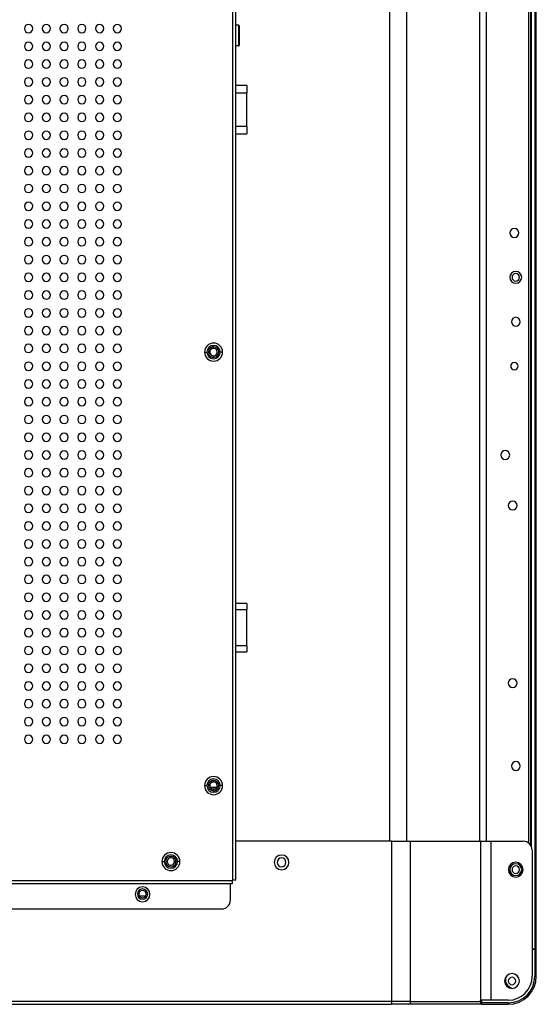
# Model space of a CAD drawing. Header units: millimetres. Extents: x 0 to 1118, y 0 to 864.
# Tile 93 of 256: x 941 to 976, y 350 to 417. Entities that reach past the tile are written whole.
import ezdxf

# ---------------------------------------------------------------- set-up
doc = ezdxf.new("R2010")
doc.units = ezdxf.units.MM

msp = doc.modelspace()

# ---------------------------------------------------------------- linework, layer by layer
at = {"color": 7, "linetype": 'Continuous', "lineweight": 25}
for p, q in [((975.4932, 360.9421), (975.4932, 542.3522)), ((975.5932, 540.5322), (975.5932, 360.8378)), ((975.8932, 540.5322), (975.8932, 353.785)), ((975.9932, 353.785), (975.9932, 540.5322)), ((955.4852, 358.4462), (955.4852, 429.9586)), ((955.6852, 358.4462), (955.6852, 429.9586)), ((955.8617, 416.1823), (955.6852, 416.1824)), ((955.8617, 416.1823), (955.8617, 414.7842)), ((955.9217, 416.1223), (955.9217, 414.844)), ((955.8617, 414.7823), (955.6852, 414.7824)), ((955.8617, 414.7842), (955.8617, 414.7823)), ((955.9217, 414.844), (955.9217, 414.8424)), ((956.4417, 412.1229), (955.6852, 412.1229)), ((956.4416, 409.3417), (956.4417, 411.6229)), ((956.4417, 412.1229), (956.4417, 411.6229)), ((956.4416, 409.3417), (956.4416, 408.8417)), ((955.6852, 408.8418), (956.4416, 408.8417)), ((954.1852, 394.3628), (954.1852, 394.4628)), ((953.5752, 394.1128), (953.7352, 394.1128)), ((954.1852, 393.8628), (954.1852, 393.7628)), ((954.7952, 394.1128), (954.6352, 394.1128)), ((956.441, 377.1373), (955.6852, 377.1374)), ((956.441, 377.1373), (956.441, 376.7373)), ((956.441, 374.2713), (956.441, 376.7373)), ((955.6852, 373.8714), (956.441, 373.8713)), ((956.441, 374.2713), (956.441, 373.8713)), ((954.2792, 365.0629), (954.0588, 365.0469)), ((954.1852, 365.0812), (954.1852, 365.1812)), ((953.5752, 364.8312), (953.7352, 364.8312)), ((954.0558, 364.6174), (954.3147, 364.6174)), ((954.1852, 364.5812), (954.1852, 364.4812)), ((954.7952, 364.8312), (954.6352, 364.8312)), ((966.2193, 361.0778), (955.6852, 361.0778)), ((966.2193, 361.0778), (966.2193, 350.265)), ((966.2193, 361.0778), (967.4921, 361.0778)), ((967.4921, 350.265), (967.4921, 361.0778)), ((967.4921, 361.0778), (972.232, 361.0778)), ((972.232, 361.0778), (972.232, 350.345)), ((972.232, 361.0778), (972.9391, 361.0778)), ((972.9391, 350.345), (972.9391, 361.0778)), ((972.9391, 361.0778), (975.1132, 361.0778)), ((975.7132, 360.4778), (975.7132, 351.965)), ((950.6932, 359.7062), (950.8532, 359.7062)), ((951.0532, 359.7062), (950.9532, 359.7062)), ((951.5532, 359.7062), (951.6532, 359.7062)), ((951.9132, 359.7062), (951.7532, 359.7062)), ((955.4452, 358.4062), (906.9852, 358.4062)), ((955.4452, 358.4462), (955.4852, 358.4462)), ((955.4452, 358.4462), (955.4452, 358.4062)), ((955.4452, 358.4062), (955.4452, 358.2062)), ((955.6852, 358.4462), (955.4852, 358.4462)), ((955.4452, 358.2062), (906.9852, 358.2062)), ((955.3252, 357.1062), (955.3252, 358.2062)), ((949.1351, 357.5062), (949.0351, 357.5062)), ((949.5859, 357.3572), (949.1844, 357.3572)), ((949.6351, 357.5062), (949.7351, 357.5062)), ((905.4852, 356.5062), (954.7252, 356.5062)), ((975.8932, 353.785), (975.7132, 353.785)), ((975.8932, 353.765), (975.7132, 353.765)), ((975.9932, 353.785), (975.8932, 353.785)), ((975.8932, 353.765), (975.8932, 351.965)), ((975.8932, 353.765), (975.9932, 353.765)), ((975.9932, 351.965), (975.9932, 353.765)), ((974.7387, 351.9559), (974.67, 352.0246)), ((975.9932, 351.965), (975.8932, 351.965)), ((974.0336, 351.3882), (974.175, 351.2468)), ((966.2193, 350.265), (910.7872, 350.265)), ((910.7872, 350.065), (966.2193, 350.065)), ((966.2193, 350.265), (966.2193, 350.065)), ((967.4921, 350.265), (966.2193, 350.265)), ((967.3507, 350.065), (966.2193, 350.065)), ((972.232, 350.065), (967.3507, 350.065)), ((967.4921, 350.265), (972.232, 350.265)), ((972.232, 350.265), (972.232, 350.345)), ((972.9391, 350.345), (972.232, 350.345)), ((972.2732, 350.065), (972.232, 350.065)), ((972.2732, 350.345), (972.2732, 350.065)), ((972.2932, 350.345), (972.2932, 350.165)), ((974.0932, 350.165), (972.2932, 350.165)), ((972.2932, 350.065), (972.2932, 350.165)), ((972.2932, 350.065), (974.0932, 350.065)), ((974.0932, 350.345), (972.9391, 350.345)), ((974.0932, 350.165), (974.0932, 350.065))]:
    msp.add_line(p, q, dxfattribs=at)
at = {"color": 8, "linetype": 'Continuous', "lineweight": 25}
for p, q in [((975.6532, 540.5322), (975.6532, 360.7393)), ((972.1811, 361.0778), (972.1811, 539.1794)), ((972.6054, 539.1794), (972.6054, 361.0778)), ((966.0941, 361.0778), (966.0941, 427.0272)), ((967.2255, 427.0272), (967.2255, 361.0778)), ((955.6852, 411.6229), (956.4417, 411.6229)), ((956.4416, 409.3417), (955.6852, 409.3418)), ((955.6852, 376.7374), (956.441, 376.7373)), ((956.441, 374.2713), (955.6852, 374.2714)), ((954.4078, 364.7174), (953.9627, 364.7174))]:
    msp.add_line(p, q, dxfattribs=at)
at = {"color": 7, "linetype": 'Continuous', "lineweight": 25, "flags": 128}
msp.add_lwpolyline([(974.175, 351.2468), (974.321, 351.1492), (974.3476, 351.1392)], dxfattribs=at)
at = {"color": 7, "linetype": 'Continuous', "lineweight": 25}
for centre, radius, start, end in [((941.6852, 415.9586), 0.28, 0, 180), ((941.6852, 415.9586), 0.28, 180, 0), ((942.8852, 415.9586), 0.28, 0, 180), ((942.8852, 415.9586), 0.28, 180, 0), ((944.0852, 415.9586), 0.28, 0, 180), ((944.0852, 415.9586), 0.28, 180, 0), ((945.2852, 415.9586), 0.28, 0, 180), ((945.2852, 415.9586), 0.28, 180, 0), ((946.4852, 415.9586), 0.28, 0, 180), ((946.4852, 415.9586), 0.28, 180, 0), ((947.6852, 415.9586), 0.28, 0, 180), ((947.6852, 415.9586), 0.28, 180, 0), ((955.8617, 416.1223), 0.06, 359.998821, 89.998975), ((941.6852, 414.7586), 0.28, 0, 180), ((942.8852, 414.7586), 0.28, 0, 180), ((944.0852, 414.7586), 0.28, 0, 180), ((945.2852, 414.7586), 0.28, 0, 180), ((946.4852, 414.7586), 0.28, 0, 180), ((947.6852, 414.7586), 0.28, 0, 180), ((941.6852, 414.7586), 0.28, 180, 0), ((942.8852, 414.7586), 0.28, 180, 0), ((944.0852, 414.7586), 0.28, 180, 0), ((945.2852, 414.7586), 0.28, 180, 0), ((946.4852, 414.7586), 0.28, 180, 0), ((947.6852, 414.7586), 0.28, 180, 0), ((955.8618, 414.8441), 0.0599, 269.924429, 359.924389), ((955.8617, 414.8423), 0.06, 269.998975, 359.998975), ((941.6852, 413.5586), 0.28, 0, 180), ((942.8852, 413.5586), 0.28, 0, 180), ((944.0852, 413.5586), 0.28, 0, 180), ((945.2852, 413.5586), 0.28, 0, 180), ((946.4852, 413.5586), 0.28, 0, 180), ((947.6852, 413.5586), 0.28, 0, 180), ((941.6852, 413.5586), 0.28, 180, 0), ((942.8852, 413.5586), 0.28, 180, 0), ((944.0852, 413.5586), 0.28, 180, 0), ((945.2852, 413.5586), 0.28, 180, 0), ((946.4852, 413.5586), 0.28, 180, 0), ((947.6852, 413.5586), 0.28, 180, 0), ((941.6852, 412.3586), 0.28, 0, 180), ((941.6852, 412.3586), 0.28, 180, 0), ((942.8852, 412.3586), 0.28, 0, 180), ((942.8852, 412.3586), 0.28, 180, 0), ((944.0852, 412.3586), 0.28, 0, 180), ((944.0852, 412.3586), 0.28, 180, 0), ((945.2852, 412.3586), 0.28, 0, 180), ((945.2852, 412.3586), 0.28, 180, 0), ((946.4852, 412.3586), 0.28, 0, 180), ((946.4852, 412.3586), 0.28, 180, 0), ((947.6852, 412.3586), 0.28, 0, 180), ((947.6852, 412.3586), 0.28, 180, 0), ((941.6852, 411.1586), 0.28, 0, 180), ((941.6852, 411.1586), 0.28, 180, 0), ((942.8852, 411.1586), 0.28, 0, 180), ((942.8852, 411.1586), 0.28, 180, 0), ((944.0852, 411.1586), 0.28, 0, 180), ((944.0852, 411.1586), 0.28, 180, 0), ((945.2852, 411.1586), 0.28, 0, 180), ((945.2852, 411.1586), 0.28, 180, 0), ((946.4852, 411.1586), 0.28, 0, 180), ((946.4852, 411.1586), 0.28, 180, 0), ((947.6852, 411.1586), 0.28, 0, 180), ((947.6852, 411.1586), 0.28, 180, 0), ((941.6852, 409.9586), 0.28, 0, 180), ((941.6852, 409.9586), 0.28, 180, 0), ((942.8852, 409.9586), 0.28, 0, 180), ((942.8852, 409.9586), 0.28, 180, 0), ((944.0852, 409.9586), 0.28, 0, 180), ((944.0852, 409.9586), 0.28, 180, 0), ((945.2852, 409.9586), 0.28, 0, 180), ((945.2852, 409.9586), 0.28, 180, 0), ((946.4852, 409.9586), 0.28, 0, 180), ((946.4852, 409.9586), 0.28, 180, 0), ((947.6852, 409.9586), 0.28, 0, 180), ((947.6852, 409.9586), 0.28, 180, 0), ((941.6852, 408.7586), 0.28, 0, 180), ((942.8852, 408.7586), 0.28, 0, 180), ((944.0852, 408.7586), 0.28, 0, 180), ((945.2852, 408.7586), 0.28, 0, 180), ((946.4852, 408.7586), 0.28, 0, 180), ((947.6852, 408.7586), 0.28, 0, 180), ((941.6852, 408.7586), 0.28, 180, 0), ((942.8852, 408.7586), 0.28, 180, 0), ((944.0852, 408.7586), 0.28, 180, 0), ((945.2852, 408.7586), 0.28, 180, 0), ((946.4852, 408.7586), 0.28, 180, 0), ((947.6852, 408.7586), 0.28, 180, 0), ((941.6852, 407.5586), 0.28, 0, 180), ((942.8852, 407.5586), 0.28, 0, 180), ((944.0852, 407.5586), 0.28, 0, 180), ((945.2852, 407.5586), 0.28, 0, 180), ((946.4852, 407.5586), 0.28, 0, 180), ((947.6852, 407.5586), 0.28, 0, 180), ((941.6852, 407.5586), 0.28, 180, 0), ((942.8852, 407.5586), 0.28, 180, 0), ((944.0852, 407.5586), 0.28, 180, 0), ((945.2852, 407.5586), 0.28, 180, 0), ((946.4852, 407.5586), 0.28, 180, 0), ((947.6852, 407.5586), 0.28, 180, 0), ((941.6852, 406.3586), 0.28, 0, 180), ((941.6852, 406.3586), 0.28, 180, 0), ((942.8852, 406.3586), 0.28, 0, 180), ((942.8852, 406.3586), 0.28, 180, 0), ((944.0852, 406.3586), 0.28, 0, 180), ((944.0852, 406.3586), 0.28, 180, 0), ((945.2852, 406.3586), 0.28, 0, 180), ((945.2852, 406.3586), 0.28, 180, 0), ((946.4852, 406.3586), 0.28, 0, 180), ((946.4852, 406.3586), 0.28, 180, 0), ((947.6852, 406.3586), 0.28, 0, 180), ((947.6852, 406.3586), 0.28, 180, 0), ((941.6852, 405.1586), 0.28, 0, 180), ((941.6852, 405.1586), 0.28, 180, 0), ((942.8852, 405.1586), 0.28, 0, 180), ((942.8852, 405.1586), 0.28, 180, 0), ((944.0852, 405.1586), 0.28, 0, 180), ((944.0852, 405.1586), 0.28, 180, 0), ((945.2852, 405.1586), 0.28, 0, 180), ((945.2852, 405.1586), 0.28, 180, 0), ((946.4852, 405.1586), 0.28, 0, 180), ((946.4852, 405.1586), 0.28, 180, 0), ((947.6852, 405.1586), 0.28, 0, 180), ((947.6852, 405.1586), 0.28, 180, 0), ((941.6852, 403.9586), 0.28, 0, 180), ((941.6852, 403.9586), 0.28, 180, 0), ((942.8852, 403.9586), 0.28, 0, 180), ((942.8852, 403.9586), 0.28, 180, 0), ((944.0852, 403.9586), 0.28, 0, 180), ((944.0852, 403.9586), 0.28, 180, 0), ((945.2852, 403.9586), 0.28, 0, 180), ((945.2852, 403.9586), 0.28, 180, 0), ((946.4852, 403.9586), 0.28, 0, 180), ((946.4852, 403.9586), 0.28, 180, 0), ((947.6852, 403.9586), 0.28, 0, 180), ((947.6852, 403.9586), 0.28, 180, 0), ((941.6852, 402.7586), 0.28, 0, 180), ((942.8852, 402.7586), 0.28, 0, 180), ((944.0852, 402.7586), 0.28, 0, 180), ((945.2852, 402.7586), 0.28, 0, 180), ((946.4852, 402.7586), 0.28, 0, 180), ((947.6852, 402.7586), 0.28, 0, 180), ((941.6852, 402.7586), 0.28, 180, 0), ((942.8852, 402.7586), 0.28, 180, 0), ((944.0852, 402.7586), 0.28, 180, 0), ((945.2852, 402.7586), 0.28, 180, 0), ((946.4852, 402.7586), 0.28, 180, 0), ((947.6852, 402.7586), 0.28, 180, 0), ((974.5103, 402.1586), 0.3, 0, 180), ((941.6852, 401.5586), 0.28, 0, 180), ((942.8852, 401.5586), 0.28, 0, 180), ((944.0852, 401.5586), 0.28, 0, 180), ((945.2852, 401.5586), 0.28, 0, 180), ((946.4852, 401.5586), 0.28, 0, 180), ((947.6852, 401.5586), 0.28, 0, 180), ((974.5103, 402.1586), 0.3, 180, 0), ((941.6852, 401.5586), 0.28, 180, 0), ((942.8852, 401.5586), 0.28, 180, 0), ((944.0852, 401.5586), 0.28, 180, 0), ((945.2852, 401.5586), 0.28, 180, 0), ((946.4852, 401.5586), 0.28, 180, 0), ((947.6852, 401.5586), 0.28, 180, 0), ((941.6852, 400.3586), 0.28, 0, 180), ((941.6852, 400.3586), 0.28, 180, 0), ((942.8852, 400.3586), 0.28, 0, 180), ((942.8852, 400.3586), 0.28, 180, 0), ((944.0852, 400.3586), 0.28, 0, 180), ((944.0852, 400.3586), 0.28, 180, 0), ((945.2852, 400.3586), 0.28, 0, 180), ((945.2852, 400.3586), 0.28, 180, 0), ((946.4852, 400.3586), 0.28, 0, 180), ((946.4852, 400.3586), 0.28, 180, 0), ((947.6852, 400.3586), 0.28, 0, 180), ((947.6852, 400.3586), 0.28, 180, 0), ((941.6852, 399.1586), 0.28, 0, 180), ((941.6852, 399.1586), 0.28, 180, 0), ((942.8852, 399.1586), 0.28, 0, 180), ((942.8852, 399.1586), 0.28, 180, 0), ((944.0852, 399.1586), 0.28, 0, 180), ((944.0852, 399.1586), 0.28, 180, 0), ((945.2852, 399.1586), 0.28, 0, 180), ((945.2852, 399.1586), 0.28, 180, 0), ((946.4852, 399.1586), 0.28, 0, 180), ((946.4852, 399.1586), 0.28, 180, 0), ((947.6852, 399.1586), 0.28, 0, 180), ((947.6852, 399.1586), 0.28, 180, 0), ((974.6041, 399.1586), 0.4, 0, 180), ((974.6041, 399.1586), 0.4, 180, 0), ((974.6024, 399.1586), 0.25, 90, 270), ((974.6024, 399.1586), 0.25, 270, 90), ((941.6852, 397.9586), 0.28, 0, 180), ((941.6852, 397.9586), 0.28, 180, 0), ((942.8852, 397.9586), 0.28, 0, 180), ((942.8852, 397.9586), 0.28, 180, 0), ((944.0852, 397.9586), 0.28, 0, 180), ((944.0852, 397.9586), 0.28, 180, 0), ((945.2852, 397.9586), 0.28, 0, 180), ((945.2852, 397.9586), 0.28, 180, 0), ((946.4852, 397.9586), 0.28, 0, 180), ((946.4852, 397.9586), 0.28, 180, 0), ((947.6852, 397.9586), 0.28, 0, 180), ((947.6852, 397.9586), 0.28, 180, 0), ((941.6852, 396.7586), 0.28, 0, 180), ((942.8852, 396.7586), 0.28, 0, 180), ((944.0852, 396.7586), 0.28, 0, 180), ((945.2852, 396.7586), 0.28, 0, 180), ((946.4852, 396.7586), 0.28, 0, 180), ((947.6852, 396.7586), 0.28, 0, 180), ((941.6852, 396.7586), 0.28, 180, 0), ((942.8852, 396.7586), 0.28, 180, 0), ((944.0852, 396.7586), 0.28, 180, 0), ((945.2852, 396.7586), 0.28, 180, 0), ((946.4852, 396.7586), 0.28, 180, 0), ((947.6852, 396.7586), 0.28, 180, 0), ((974.6103, 396.1586), 0.3, 0, 180), ((941.6852, 395.5586), 0.28, 0, 180), ((942.8852, 395.5586), 0.28, 0, 180), ((944.0852, 395.5586), 0.28, 0, 180), ((945.2852, 395.5586), 0.28, 0, 180), ((946.4852, 395.5586), 0.28, 0, 180), ((947.6852, 395.5586), 0.28, 0, 180), ((974.6103, 396.1586), 0.3, 180, 0), ((941.6852, 395.5586), 0.28, 180, 0), ((942.8852, 395.5586), 0.28, 180, 0), ((944.0852, 395.5586), 0.28, 180, 0), ((945.2852, 395.5586), 0.28, 180, 0), ((946.4852, 395.5586), 0.28, 180, 0), ((947.6852, 395.5586), 0.28, 180, 0), ((941.6852, 394.3586), 0.28, 0, 180), ((941.6852, 394.3586), 0.28, 180, 0), ((942.8852, 394.3586), 0.28, 0, 180), ((942.8852, 394.3586), 0.28, 180, 0), ((944.0852, 394.3586), 0.28, 0, 180), ((944.0852, 394.3586), 0.28, 180, 0), ((945.2852, 394.3586), 0.28, 0, 180), ((945.2852, 394.3586), 0.28, 180, 0), ((946.4852, 394.3586), 0.28, 0, 180), ((946.4852, 394.3586), 0.28, 180, 0), ((947.6852, 394.3586), 0.28, 0, 180), ((947.6852, 394.3586), 0.28, 180, 0), ((954.1852, 394.1128), 0.61, 0, 180), ((954.1852, 394.1128), 0.45, 0, 180), ((954.1852, 394.1128), 0.35, 134.801444, 270), ((954.1852, 394.1128), 0.35, 90, 134.801444), ((954.1852, 394.1128), 0.25, 90, 134.801444), ((954.1852, 394.1128), 0.35, 314.801444, 90), ((954.1852, 394.1128), 0.25, 314.801444, 90), ((954.1852, 394.1128), 0.61, 180, 0), ((954.1852, 394.1128), 0.45, 180, 0), ((954.1852, 394.1128), 0.25, 134.801444, 270), ((954.1852, 394.1128), 0.25, 270, 314.801444), ((954.1852, 394.1128), 0.35, 270, 314.801444), ((941.6852, 393.1586), 0.28, 0, 180), ((941.6852, 393.1586), 0.28, 180, 0), ((942.8852, 393.1586), 0.28, 0, 180), ((942.8852, 393.1586), 0.28, 180, 0), ((944.0852, 393.1586), 0.28, 0, 180), ((944.0852, 393.1586), 0.28, 180, 0), ((945.2852, 393.1586), 0.28, 0, 180), ((945.2852, 393.1586), 0.28, 180, 0), ((946.4852, 393.1586), 0.28, 0, 180), ((946.4852, 393.1586), 0.28, 180, 0), ((947.6852, 393.1586), 0.28, 0, 180), ((947.6852, 393.1586), 0.28, 180, 0), ((974.5103, 393.1586), 0.25, 0, 180), ((974.5103, 393.1586), 0.25, 180, 0), ((941.6852, 391.9586), 0.28, 0, 180), ((941.6852, 391.9586), 0.28, 180, 0), ((942.8852, 391.9586), 0.28, 0, 180), ((942.8852, 391.9586), 0.28, 180, 0), ((944.0852, 391.9586), 0.28, 0, 180), ((944.0852, 391.9586), 0.28, 180, 0), ((945.2852, 391.9586), 0.28, 0, 180), ((945.2852, 391.9586), 0.28, 180, 0), ((946.4852, 391.9586), 0.28, 0, 180), ((946.4852, 391.9586), 0.28, 180, 0), ((947.6852, 391.9586), 0.28, 0, 180), ((947.6852, 391.9586), 0.28, 180, 0), ((941.6852, 390.7586), 0.28, 0, 180), ((942.8852, 390.7586), 0.28, 0, 180), ((944.0852, 390.7586), 0.28, 0, 180), ((945.2852, 390.7586), 0.28, 0, 180), ((946.4852, 390.7586), 0.28, 0, 180), ((947.6852, 390.7586), 0.28, 0, 180), ((941.6852, 390.7586), 0.28, 180, 0), ((942.8852, 390.7586), 0.28, 180, 0), ((944.0852, 390.7586), 0.28, 180, 0), ((945.2852, 390.7586), 0.28, 180, 0), ((946.4852, 390.7586), 0.28, 180, 0), ((947.6852, 390.7586), 0.28, 180, 0), ((941.6852, 389.5586), 0.28, 0, 180), ((942.8852, 389.5586), 0.28, 0, 180), ((944.0852, 389.5586), 0.28, 0, 180), ((945.2852, 389.5586), 0.28, 0, 180), ((946.4852, 389.5586), 0.28, 0, 180), ((947.6852, 389.5586), 0.28, 0, 180), ((941.6852, 389.5586), 0.28, 180, 0), ((942.8852, 389.5586), 0.28, 180, 0), ((944.0852, 389.5586), 0.28, 180, 0), ((945.2852, 389.5586), 0.28, 180, 0), ((946.4852, 389.5586), 0.28, 180, 0), ((947.6852, 389.5586), 0.28, 180, 0), ((941.6852, 388.3586), 0.28, 0, 180), ((941.6852, 388.3586), 0.28, 180, 0), ((942.8852, 388.3586), 0.28, 0, 180), ((942.8852, 388.3586), 0.28, 180, 0), ((944.0852, 388.3586), 0.28, 0, 180), ((944.0852, 388.3586), 0.28, 180, 0), ((945.2852, 388.3586), 0.28, 0, 180), ((945.2852, 388.3586), 0.28, 180, 0), ((946.4852, 388.3586), 0.28, 0, 180), ((946.4852, 388.3586), 0.28, 180, 0), ((947.6852, 388.3586), 0.28, 0, 180), ((947.6852, 388.3586), 0.28, 180, 0), ((941.6852, 387.1586), 0.28, 0, 180), ((941.6852, 387.1586), 0.28, 180, 0), ((942.8852, 387.1586), 0.28, 0, 180), ((942.8852, 387.1586), 0.28, 180, 0), ((944.0852, 387.1586), 0.28, 0, 180), ((944.0852, 387.1586), 0.28, 180, 0), ((945.2852, 387.1586), 0.28, 0, 180), ((945.2852, 387.1586), 0.28, 180, 0), ((946.4852, 387.1586), 0.28, 0, 180), ((946.4852, 387.1586), 0.28, 180, 0), ((947.6852, 387.1586), 0.28, 0, 180), ((947.6852, 387.1586), 0.28, 180, 0), ((973.8932, 387.1586), 0.3, 0, 180), ((973.8932, 387.1586), 0.3, 180, 0), ((941.6852, 385.9586), 0.28, 0, 180), ((941.6852, 385.9586), 0.28, 180, 0), ((942.8852, 385.9586), 0.28, 0, 180), ((942.8852, 385.9586), 0.28, 180, 0), ((944.0852, 385.9586), 0.28, 0, 180), ((944.0852, 385.9586), 0.28, 180, 0), ((945.2852, 385.9586), 0.28, 0, 180), ((945.2852, 385.9586), 0.28, 180, 0), ((946.4852, 385.9586), 0.28, 0, 180), ((946.4852, 385.9586), 0.28, 180, 0), ((947.6852, 385.9586), 0.28, 0, 180), ((947.6852, 385.9586), 0.28, 180, 0), ((941.6852, 384.7586), 0.28, 0, 180), ((942.8852, 384.7586), 0.28, 0, 180), ((944.0852, 384.7586), 0.28, 0, 180), ((945.2852, 384.7586), 0.28, 0, 180), ((946.4852, 384.7586), 0.28, 0, 180), ((947.6852, 384.7586), 0.28, 0, 180), ((941.6852, 384.7586), 0.28, 180, 0), ((942.8852, 384.7586), 0.28, 180, 0), ((944.0852, 384.7586), 0.28, 180, 0), ((945.2852, 384.7586), 0.28, 180, 0), ((946.4852, 384.7586), 0.28, 180, 0), ((947.6852, 384.7586), 0.28, 180, 0), ((941.6852, 383.5586), 0.28, 0, 180), ((942.8852, 383.5586), 0.28, 0, 180), ((944.0852, 383.5586), 0.28, 0, 180), ((945.2852, 383.5586), 0.28, 0, 180), ((946.4852, 383.5586), 0.28, 0, 180), ((947.6852, 383.5586), 0.28, 0, 180), ((974.3932, 383.7522), 0.3, 0, 180), ((974.3932, 383.7522), 0.3, 180, 0), ((941.6852, 383.5586), 0.28, 180, 0), ((942.8852, 383.5586), 0.28, 180, 0), ((944.0852, 383.5586), 0.28, 180, 0), ((945.2852, 383.5586), 0.28, 180, 0), ((946.4852, 383.5586), 0.28, 180, 0), ((947.6852, 383.5586), 0.28, 180, 0), ((941.6852, 382.3586), 0.28, 0, 180), ((941.6852, 382.3586), 0.28, 180, 0), ((942.8852, 382.3586), 0.28, 0, 180), ((942.8852, 382.3586), 0.28, 180, 0), ((944.0852, 382.3586), 0.28, 0, 180), ((944.0852, 382.3586), 0.28, 180, 0), ((945.2852, 382.3586), 0.28, 0, 180), ((945.2852, 382.3586), 0.28, 180, 0), ((946.4852, 382.3586), 0.28, 0, 180), ((946.4852, 382.3586), 0.28, 180, 0), ((947.6852, 382.3586), 0.28, 0, 180), ((947.6852, 382.3586), 0.28, 180, 0), ((941.6852, 381.1586), 0.28, 0, 180), ((941.6852, 381.1586), 0.28, 180, 0), ((942.8852, 381.1586), 0.28, 0, 180), ((942.8852, 381.1586), 0.28, 180, 0), ((944.0852, 381.1586), 0.28, 0, 180), ((944.0852, 381.1586), 0.28, 180, 0), ((945.2852, 381.1586), 0.28, 0, 180), ((945.2852, 381.1586), 0.28, 180, 0), ((946.4852, 381.1586), 0.28, 0, 180), ((946.4852, 381.1586), 0.28, 180, 0), ((947.6852, 381.1586), 0.28, 0, 180), ((947.6852, 381.1586), 0.28, 180, 0), ((941.6852, 379.9586), 0.28, 0, 180), ((941.6852, 379.9586), 0.28, 180, 0), ((942.8852, 379.9586), 0.28, 0, 180), ((942.8852, 379.9586), 0.28, 180, 0), ((944.0852, 379.9586), 0.28, 0, 180), ((944.0852, 379.9586), 0.28, 180, 0), ((945.2852, 379.9586), 0.28, 0, 180), ((945.2852, 379.9586), 0.28, 180, 0), ((946.4852, 379.9586), 0.28, 0, 180), ((946.4852, 379.9586), 0.28, 180, 0), ((947.6852, 379.9586), 0.28, 0, 180), ((947.6852, 379.9586), 0.28, 180, 0), ((941.6852, 378.7586), 0.28, 0, 180), ((942.8852, 378.7586), 0.28, 0, 180), ((944.0852, 378.7586), 0.28, 0, 180), ((945.2852, 378.7586), 0.28, 0, 180), ((946.4852, 378.7586), 0.28, 0, 180), ((947.6852, 378.7586), 0.28, 0, 180), ((941.6852, 378.7586), 0.28, 180, 0), ((942.8852, 378.7586), 0.28, 180, 0), ((944.0852, 378.7586), 0.28, 180, 0), ((945.2852, 378.7586), 0.28, 180, 0), ((946.4852, 378.7586), 0.28, 180, 0), ((947.6852, 378.7586), 0.28, 180, 0), ((941.6852, 377.5586), 0.28, 0, 180), ((942.8852, 377.5586), 0.28, 0, 180), ((944.0852, 377.5586), 0.28, 0, 180), ((945.2852, 377.5586), 0.28, 0, 180), ((946.4852, 377.5586), 0.28, 0, 180), ((947.6852, 377.5586), 0.28, 0, 180), ((941.6852, 377.5586), 0.28, 180, 0), ((942.8852, 377.5586), 0.28, 180, 0), ((944.0852, 377.5586), 0.28, 180, 0), ((945.2852, 377.5586), 0.28, 180, 0), ((946.4852, 377.5586), 0.28, 180, 0), ((947.6852, 377.5586), 0.28, 180, 0), ((941.6852, 376.3586), 0.28, 0, 180), ((941.6852, 376.3586), 0.28, 180, 0), ((942.8852, 376.3586), 0.28, 0, 180), ((942.8852, 376.3586), 0.28, 180, 0), ((944.0852, 376.3586), 0.28, 0, 180), ((944.0852, 376.3586), 0.28, 180, 0), ((945.2852, 376.3586), 0.28, 0, 180), ((945.2852, 376.3586), 0.28, 180, 0), ((946.4852, 376.3586), 0.28, 0, 180), ((946.4852, 376.3586), 0.28, 180, 0), ((947.6852, 376.3586), 0.28, 0, 180), ((947.6852, 376.3586), 0.28, 180, 0), ((941.6852, 375.1586), 0.28, 0, 180), ((941.6852, 375.1586), 0.28, 180, 0), ((942.8852, 375.1586), 0.28, 0, 180), ((942.8852, 375.1586), 0.28, 180, 0), ((944.0852, 375.1586), 0.28, 0, 180), ((944.0852, 375.1586), 0.28, 180, 0), ((945.2852, 375.1586), 0.28, 0, 180), ((945.2852, 375.1586), 0.28, 180, 0), ((946.4852, 375.1586), 0.28, 0, 180), ((946.4852, 375.1586), 0.28, 180, 0), ((947.6852, 375.1586), 0.28, 0, 180), ((947.6852, 375.1586), 0.28, 180, 0), ((941.6852, 373.9586), 0.28, 0, 180), ((941.6852, 373.9586), 0.28, 180, 0), ((942.8852, 373.9586), 0.28, 0, 180), ((942.8852, 373.9586), 0.28, 180, 0), ((944.0852, 373.9586), 0.28, 0, 180), ((944.0852, 373.9586), 0.28, 180, 0), ((945.2852, 373.9586), 0.28, 0, 180), ((945.2852, 373.9586), 0.28, 180, 0), ((946.4852, 373.9586), 0.28, 0, 180), ((946.4852, 373.9586), 0.28, 180, 0), ((947.6852, 373.9586), 0.28, 0, 180), ((947.6852, 373.9586), 0.28, 180, 0), ((941.6852, 372.7586), 0.28, 0, 180), ((942.8852, 372.7586), 0.28, 0, 180), ((944.0852, 372.7586), 0.28, 0, 180), ((945.2852, 372.7586), 0.28, 0, 180), ((946.4852, 372.7586), 0.28, 0, 180), ((947.6852, 372.7586), 0.28, 0, 180), ((941.6852, 372.7586), 0.28, 180, 0), ((942.8852, 372.7586), 0.28, 180, 0), ((944.0852, 372.7586), 0.28, 180, 0), ((945.2852, 372.7586), 0.28, 180, 0), ((946.4852, 372.7586), 0.28, 180, 0), ((947.6852, 372.7586), 0.28, 180, 0), ((941.6852, 371.5586), 0.28, 0, 180), ((942.8852, 371.5586), 0.28, 0, 180), ((944.0852, 371.5586), 0.28, 0, 180), ((945.2852, 371.5586), 0.28, 0, 180), ((946.4852, 371.5586), 0.28, 0, 180), ((947.6852, 371.5586), 0.28, 0, 180), ((974.3932, 371.7522), 0.3, 0, 180), ((974.3932, 371.7522), 0.3, 180, 0), ((941.6852, 371.5586), 0.28, 180, 0), ((942.8852, 371.5586), 0.28, 180, 0), ((944.0852, 371.5586), 0.28, 180, 0), ((945.2852, 371.5586), 0.28, 180, 0), ((946.4852, 371.5586), 0.28, 180, 0), ((947.6852, 371.5586), 0.28, 180, 0), ((941.6852, 370.3586), 0.28, 0, 180), ((942.8852, 370.3586), 0.28, 0, 180), ((944.0852, 370.3586), 0.28, 0, 180), ((945.2852, 370.3586), 0.28, 0, 180), ((946.4852, 370.3586), 0.28, 0, 180), ((947.6852, 370.3586), 0.28, 0, 180), ((941.6852, 370.3586), 0.28, 180, 0), ((942.8852, 370.3586), 0.28, 180, 0), ((944.0852, 370.3586), 0.28, 180, 0), ((945.2852, 370.3586), 0.28, 180, 0), ((946.4852, 370.3586), 0.28, 180, 0), ((947.6852, 370.3586), 0.28, 180, 0), ((941.6852, 369.1586), 0.28, 0, 180), ((941.6852, 369.1586), 0.28, 180, 0), ((942.8852, 369.1586), 0.28, 0, 180), ((942.8852, 369.1586), 0.28, 180, 0), ((944.0852, 369.1586), 0.28, 0, 180), ((944.0852, 369.1586), 0.28, 180, 0), ((945.2852, 369.1586), 0.28, 0, 180), ((945.2852, 369.1586), 0.28, 180, 0), ((946.4852, 369.1586), 0.28, 0, 180), ((946.4852, 369.1586), 0.28, 180, 0), ((947.6852, 369.1586), 0.28, 0, 180), ((947.6852, 369.1586), 0.28, 180, 0), ((941.6852, 367.9586), 0.28, 0, 180), ((941.6852, 367.9586), 0.28, 180, 0), ((942.8852, 367.9586), 0.28, 0, 180), ((942.8852, 367.9586), 0.28, 180, 0), ((944.0852, 367.9586), 0.28, 0, 180), ((944.0852, 367.9586), 0.28, 180, 0), ((945.2852, 367.9586), 0.28, 0, 180), ((945.2852, 367.9586), 0.28, 180, 0), ((946.4852, 367.9586), 0.28, 0, 180), ((946.4852, 367.9586), 0.28, 180, 0), ((947.6852, 367.9586), 0.28, 0, 180), ((947.6852, 367.9586), 0.28, 180, 0), ((974.6103, 366.1586), 0.3, 0, 180), ((974.6103, 366.1586), 0.3, 180, 0), ((954.1852, 364.8312), 0.61, 0, 180), ((954.1852, 364.8312), 0.45, 0, 180), ((954.1852, 364.8312), 0.35, 134.801444, 270), ((954.1852, 364.8312), 0.35, 90, 134.801444), ((954.1852, 364.8312), 0.25, 90, 134.801444), ((954.1852, 364.8312), 0.35, 314.801444, 90), ((954.1852, 364.8312), 0.25, 314.801444, 90), ((954.1852, 364.8312), 0.61, 180, 0), ((954.1852, 364.8312), 0.45, 180, 0), ((954.1852, 364.8312), 0.25, 134.801444, 270), ((954.1852, 364.8312), 0.25, 270, 314.801444), ((954.1852, 364.8312), 0.35, 270, 314.801444), ((975.1132, 360.4778), 0.6, 0, 90), ((951.3032, 359.7062), 0.61, 0, 180), ((951.3032, 359.7062), 0.45, 0, 180), ((951.3032, 359.7062), 0.35, 44.801444, 180), ((951.3032, 359.7062), 0.25, 44.801444, 180), ((951.3032, 359.7062), 0.25, 0, 44.801444), ((951.3032, 359.7062), 0.35, 0, 44.801444), ((958.7792, 359.647), 0.5, 0, 180), ((958.7792, 359.647), 0.3, 0, 180), ((951.3032, 359.7062), 0.61, 180, 0), ((951.3032, 359.7062), 0.45, 180, 0), ((951.3032, 359.7062), 0.35, 180, 224.801444), ((951.3032, 359.7062), 0.25, 180, 224.801444), ((951.3032, 359.7062), 0.35, 224.801444, 0), ((951.3032, 359.7062), 0.25, 224.801444, 0), ((958.7792, 359.647), 0.5, 180, 0), ((958.7792, 359.647), 0.3, 180, 0), ((974.6041, 359.1586), 0.5, 0, 180), ((974.6041, 359.1586), 0.5, 180, 0), ((974.6041, 359.1586), 0.4, 0, 180), ((974.6041, 359.1586), 0.4, 180, 0), ((974.6024, 359.1586), 0.25, 90, 270), ((974.6024, 359.1586), 0.25, 270, 90), ((949.3851, 357.4902), 0.5, 0, 180), ((949.3851, 357.5062), 0.35, 0, 180), ((949.3851, 357.5062), 0.25, 0, 180), ((949.3851, 357.4902), 0.5, 180, 0), ((949.3851, 357.5062), 0.35, 180, 0), ((949.3851, 357.5062), 0.25, 180, 0), ((954.7252, 357.1062), 0.6, 270, 0), ((974.3518, 351.6391), 0.5, 0, 180), ((974.3518, 351.7064), 0.45, 134.739036, 225), ((974.0932, 351.965), 1.62, 270, 0), ((974.0932, 351.965), 1.9, 270, 0), ((974.0932, 351.965), 1.8, 270, 0), ((974.3518, 351.6391), 0.25, 0, 180), ((974.3518, 351.6391), 0.5, 180, 0), ((974.3518, 351.6391), 0.25, 180, 0), ((967.3153, 350.24), 0.1785, 281.421754, 8.049467)]:
    msp.add_arc(centre, radius, start, end, dxfattribs=at)
msp.add_open_spline([(972.232, 350.265), (972.232, 350.2508), (972.232, 350.2225), (972.232, 350.1823), (972.232, 350.1462), (972.232, 350.1066), (972.232, 350.0711), (972.232, 350.0671), (972.232, 350.065)], degree=3, knots=[0, 0, 0, 0, 0.1108231, 0.2220786, 0.3423942, 0.4786877, 0.7274916, 1, 1, 1, 1], dxfattribs=at)

doc.saveas('drawing.dxf')
